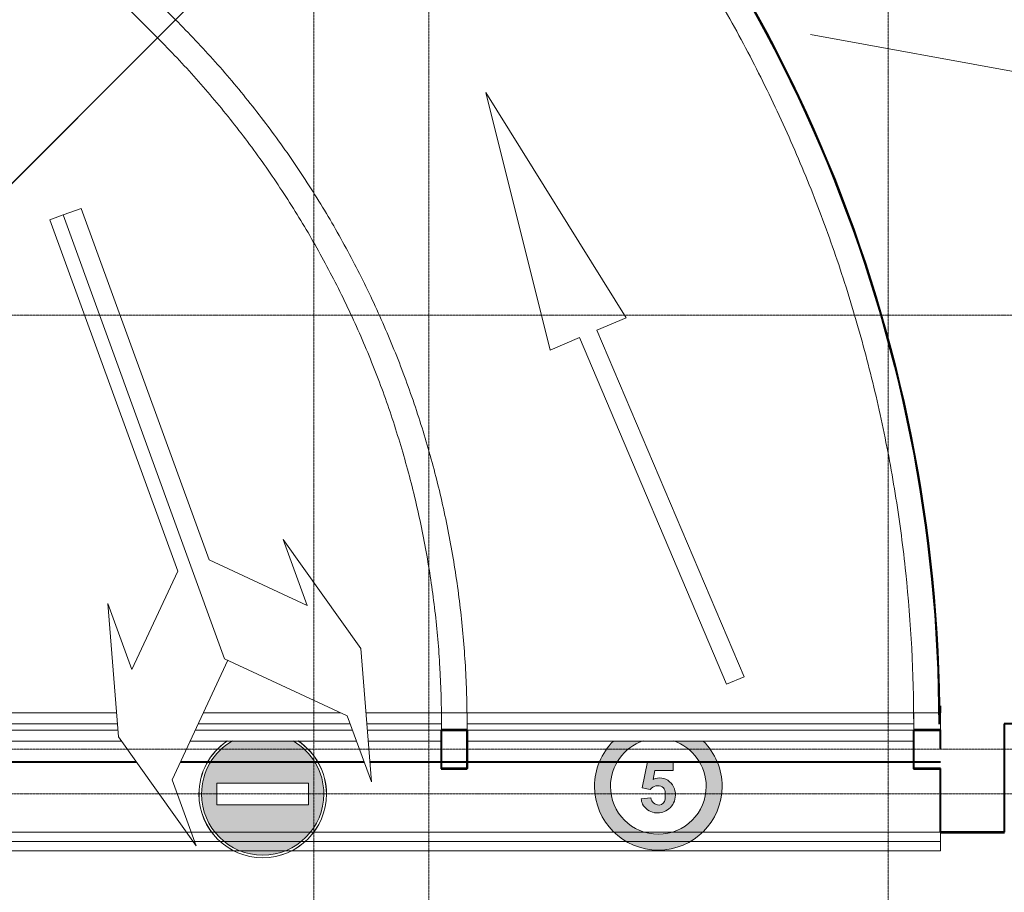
# Model space of a CAD drawing. Header units: millimetres. Extents: x 5617 to 91811, y 7718 to 89253.
# Tile 49 of 66: x 72058 to 79773, y 58780 to 65615. Entities that reach past the tile are written whole.
import ezdxf

# ---------------------------------------------------------------- set-up
doc = ezdxf.new("R2010")
doc.units = ezdxf.units.MM
for name, pattern in [('ADSK_Линия сетки', [25, 20, -2.5, 0, -2.5]), ('Линия сетки', [25, 20, -2.5, 0, -2.5]), ('Штрих_3_1_5_', [4.5, 3, -1.5]), ('Штриховая_ш3 п1_5', [4.5, 3, -1.5])]:
    doc.linetypes.add(name, pattern=pattern)
doc.layers.add('_Разделитель помещений_', color=4, linetype='Штриховая_ш3 п1_5', lineweight=40, true_color=0x00ffff)
for name, color, linetype, lineweight in [('Обобщенные модели', 7, 'Continuous', 18), ('Оборудование', 7, 'Continuous', 18), ('Оси', 7, 'Continuous', 9), ('Парковка', 7, 'Continuous', 18), ('Перекрытия', 7, 'Continuous', 18), ('Стены разрез', 7, 'Continuous', 40), ('Тонкие линии', 7, 'Continuous', 18)]:
    doc.layers.add(name, color=color, linetype=linetype, lineweight=lineweight)

# ---------------------------------------------------------------- blocks, each defined once
blk = doc.blocks.new('CP_ДШ_Hanytex_TopJoint 24C_Половина - CP_ДШ_Hanytex_TopJoint 24C_Половина-3652430-МКСС_LB02_-11_400__Кабельные конструкции_Лотки_1')
at = {"layer": 'Обобщенные модели', "color": 254, "true_color": 0xcccccc}
for p, q in [((0, -25), (0, 110)), ((200, 110), (0, 110)), ((200, 110), (200, -25)), ((200, -25), (0, -25))]:
    blk.add_line(p, q, dxfattribs=at)
blk = doc.blocks.new('CP_ДШ_Hanytex_TopJoint 24C_Половина - CP_ДШ_Hanytex_TopJoint 24C_Половина-3658049-МКСС_LB02_-11_400__Кабельные конструкции_Лотки_1')
at = {"layer": 'Обобщенные модели', "color": 254, "true_color": 0xcccccc}
for p, q in [((0, -25), (0, 110)), ((199.9, 110), (0, 110)), ((210, 110), (201.9, 110)), ((210, 110), (210, -25)), ((210, -25), (0, -25))]:
    blk.add_line(p, q, dxfattribs=at)
blk = doc.blocks.new('CP_ДШ_Hanytex_TopJoint 24C - CP_ДШ_Hanytex_TopJoint 24C-3950263-МКСС_LB02_-11_400__Кабельные конструкции_Лотки_1')
at = {"layer": 'Обобщенные модели', "color": 254, "true_color": 0xcccccc}
for p, q in [((954.1, 110), (0, 110)), ((2710.7, 110), (1633.5, 110)), ((3498.8, 110), (2907.6, 110)), ((960.8, 25), (0, 25)), ((2784.3, 25), (1593.8, 25)), ((3500, 25), (2914.3, 25)), ((0, -25), (964.8, -25)), ((0, -110), (0, -25)), ((1570.5, -25), (2802.5, -25)), ((2918.2, -25), (3500, -25)), ((3500, -25), (3500, -110)), ((992.3, -110), (0, -110)), ((2833.4, -110), (1530.9, -110)), ((3500, -110), (2924.9, -110))]:
    blk.add_line(p, q, dxfattribs=at)
blk = doc.blocks.new('CP_ДШ_Hanytex_TopJoint 24C - CP_ДШ_Hanytex_TopJoint 24C-V9-МКСС_LB02_-11_400__Кабельные конструкции_Лотки_1')
at = {"layer": 'Обобщенные модели', "color": 254, "true_color": 0xcccccc}
for p, q in [((3498.9, 110), (0, 110)), ((3500, 25), (0, 25)), ((0, -25), (3500, -25)), ((0, -110), (0, -25)), ((3500, -25), (3500, -110)), ((3500, -110), (0, -110))]:
    blk.add_line(p, q, dxfattribs=at)
blk = doc.blocks.new('199_Паркинг_Дорожные знаки - Въезд запрещен-5478925-МКСС_LB02_-11_400__Кабельные конструкции_Лотки_1')
at = {"layer": 'Парковка', "true_color": 0xfff4f4}
h = blk.add_hatch(color=7, dxfattribs=at)
h.paths.add_polyline_path([(0, -500), (78.2, -493.8), (154.5, -475.5), (227, -445.5), (293.9, -404.5), (353.6, -353.6), (404.5, -293.9), (445.5, -227), (475.5, -154.5), (493.8, -78.2), (500, 0), (493.8, 78.2), (475.5, 154.5), (445.5, 227), (404.5, 293.9), (353.6, 353.6), (293.9, 404.5), (293.4, 403.8), (353, 353), (403.8, 293.4), (444.8, 226.6), (474.7, 154.3), (493, 78.1), (499.2, 0), (493, -78.1), (474.7, -154.3), (444.8, -226.6), (403.8, -293.4), (353, -353), (293.4, -403.8), (226.6, -444.8), (154.3, -474.7), (78.1, -493), (0, -499.2), (-78.1, -493), (-154.3, -474.7), (-226.6, -444.8), (-293.4, -403.8), (-353, -353), (-403.8, -293.4), (-444.8, -226.6), (-474.7, -154.3), (-493, -78.1), (-499.2, 0), (-493, 78.1), (-474.7, 154.3), (-444.8, 226.6), (-403.8, 293.4), (-353, 353), (-293.4, 403.8), (-293.9, 404.5), (-353.6, 353.6), (-404.5, 293.9), (-445.5, 227), (-475.5, 154.5), (-493.8, 78.2), (-500, 0), (-493.8, -78.2), (-475.5, -154.5), (-445.5, -227), (-404.5, -293.9), (-353.6, -353.6), (-293.9, -404.5), (-227, -445.5), (-154.5, -475.5), (-78.2, -493.8)])
h.paths.add_polyline_path([(0, -479.2), (75, -473.3), (148.1, -455.7), (217.5, -426.9), (281.6, -387.7), (338.8, -338.8), (387.7, -281.6), (426.9, -217.5), (455.7, -148.1), (473.3, -75), (479.2, 0), (473.3, 75), (455.7, 148.1), (426.9, 217.5), (387.7, 281.6), (338.8, 338.8), (281.6, 387.7), (237, 415), (-237, 415), (-281.6, 387.7), (-338.8, 338.8), (-387.7, 281.6), (-426.9, 217.5), (-455.7, 148.1), (-473.3, 75), (-479.2, 0), (-473.3, -75), (-455.7, -148.1), (-426.9, -217.5), (-387.7, -281.6), (-338.8, -338.8), (-281.6, -387.7), (-217.5, -426.9), (-148.1, -455.7), (-75, -473.3)])
h.paths.add_polyline_path([(-359.1, -84.3), (-359.1, 84.3), (359.1, 84.3), (359.1, -84.3), (97.2, -84.3)])
at = {"layer": 'Парковка', "color": 254, "true_color": 0xcccccc}
for p, q in [((359.1, 84.3), (-359.1, 84.3)), ((-359.1, 84.3), (-359.1, -84.3)), ((-359.1, -84.3), (-359.1, 84.3)), ((-359.1, 84.3), (359.1, 84.3)), ((359.1, -84.3), (359.1, 84.3)), ((359.1, 84.3), (359.1, -84.3)), ((-359.1, -84.3), (359.1, -84.3)), ((359.1, -84.3), (-359.1, -84.3))]:
    blk.add_line(p, q, dxfattribs=at)
for radius, start, end in [(500, 123.69669, 180), (499.2, 123.54459, 180), (499.2, 123.54459, 180), (479.2, 119.73542, 180), (479.2, 119.73542, 180), (479.2, 0, 60.26458), (479.2, 360, 60.26458), (499.2, 360, 56.45541), (499.2, 0, 56.45541), (500, 360, 56.30331), (500, 180, 360), (499.2, 180, 360), (499.2, 180, 0), (479.2, 180, 0), (479.2, 180, 360)]:
    blk.add_arc((0, 0), radius, start, end, dxfattribs=at)
blk = doc.blocks.new('199_Паркинг_Дорожные знаки - Ограничение скорости - 5-5478927-МКСС_LB02_-11_400__Кабельные конструкции_Лотки_1')
at = {"layer": 'Парковка', "true_color": 0xfff4f4}
blk.add_hatch(color=7, dxfattribs=at).paths.add_polyline_path([(0, -500), (78.2, -493.8), (154.5, -475.5), (227, -445.5), (293.9, -404.5), (353.6, -353.6), (404.5, -293.9), (445.5, -227), (475.5, -154.5), (493.8, -78.2), (500, 0), (493.8, 78.2), (475.5, 154.5), (445.5, 227), (404.5, 293.9), (351.9, 355), (118.5, 355), (128.3, 352.4), (187.5, 324.8), (241, 287.3), (287.3, 241), (324.8, 187.5), (352.4, 128.3), (369.3, 65.1), (375, 0), (369.3, -65.1), (352.4, -128.3), (324.8, -187.5), (287.3, -241), (241, -287.3), (187.5, -324.8), (128.3, -352.4), (65.1, -369.3), (0, -375), (-65.1, -369.3), (-128.3, -352.4), (-187.5, -324.8), (-241, -287.3), (-287.3, -241), (-324.8, -187.5), (-352.4, -128.3), (-369.3, -65.1), (-375, 0), (-369.3, 65.1), (-352.4, 128.3), (-324.8, 187.5), (-287.3, 241), (-241, 287.3), (-187.5, 324.8), (-128.3, 352.4), (-118.5, 355), (-351.9, 355), (-353.6, 353.6), (-404.5, 293.9), (-445.5, 227), (-475.5, 154.5), (-493.8, 78.2), (-500, 0), (-493.8, -78.2), (-475.5, -154.5), (-445.5, -227), (-404.5, -293.9), (-353.6, -353.6), (-293.9, -404.5), (-227, -445.5), (-154.5, -475.5), (-78.2, -493.8), (-62.2, -495.1)])
at = {"layer": 'Парковка', "true_color": 0xf4f4f4}
blk.add_hatch(color=7, dxfattribs=at).paths.add_polyline_path([(5.4, -207.7), (39.7, -200.4), (71.2, -184.8), (94.3, -165.6), (112.9, -142), (126, -115), (133, -85.9), (133.4, -52.2), (125.8, -19.3), (110.5, 10.7), (88.6, 36.3), (66.1, 52.3), (40.5, 62.6), (13.2, 66.4), (-14.2, 63.6), (-40.2, 54.4), (-26.8, 123.1), (117.2, 123.1), (117.2, 193.1), (-85.3, 193.1), (-125.4, -13), (-63.1, -25.2), (-51.2, -12.3), (-36.6, -2.7), (-20, 3), (-2.5, 4.6), (14.8, 1.8), (30.9, -5.2), (39.7, -11.9), (46.5, -20.6), (51, -30.8), (52.8, -41.7), (53.4, -72.8), (52.8, -99.6), (51.2, -111.8), (46.5, -123.1), (39, -132.9), (29.3, -140.4), (17.9, -145.1), (5.7, -146.7), (-9.7, -144.8), (-24.1, -139.3), (-36.9, -130.5), (-47.1, -118.9), (-54.2, -105.1), (-57.9, -90.1), (-134.1, -98.1), (-130.7, -118.9), (-122.9, -138.5), (-106.2, -163.2), (-84.3, -183.3), (-58.3, -197.9), (-29.7, -206.2)])
at = {"layer": 'Парковка', "color": 254, "true_color": 0xcccccc}
for p, q in [((-125.4, -13), (-85.3, 193.1)), ((-85.3, 193.1), (-125.4, -13)), ((-85.3, 193.1), (117.2, 193.1)), ((117.2, 193.1), (-85.3, 193.1)), ((117.2, 193.1), (117.2, 123.1)), ((117.2, 123.1), (117.2, 193.1)), ((-26.8, 123.1), (-40.2, 54.4)), ((-40.2, 54.4), (-26.8, 123.1)), ((117.2, 123.1), (-26.8, 123.1)), ((-26.8, 123.1), (117.2, 123.1)), ((-63.1, -25.2), (-125.4, -13)), ((-125.4, -13), (-63.1, -25.2)), ((-134.1, -98.1), (-57.9, -90.1)), ((-57.9, -90.1), (-134.1, -98.1))]:
    blk.add_line(p, q, dxfattribs=at)
for centre, radius, start, end in [((0, 0), 500, 134.74449, 180), ((0, 0), 375, 108.45417, 180), ((0, 0), 375, 108.45417, 180), ((0, 0), 375, 360, 71.54583), ((0, 0), 375, 0, 71.54583), ((0, 0), 500, 360, 45.25551), ((0, 0), 500, 180, 360), ((0, 0), 375, 180, 360), ((0, 0), 375, 180, 0), ((-5.2, -66.7), 71.3, 59.65376, 144.34624), ((-5.2, -66.7), 71.3, 59.65376, 144.34624), ((11, -48.4), 114.8, 47.51569, 116.48431), ((11, -48.4), 114.8, 47.51569, 116.48431), ((-6.5, -67.5), 140.7, 352.48431, 47.51569), ((-6.5, -67.5), 140.7, 352.48431, 47.51569), ((8.4, -43.5), 44.4, 2.34624, 59.65376), ((8.4, -43.5), 44.4, 2.34624, 59.65376), ((-653.4, -70.6), 706.8, 357.65376, 2.34624), ((-653.4, -70.6), 706.8, 357.65376, 2.34624), ((-34.2, -92.3), 100, 183.34982, 207.51569), ((-34.2, -92.3), 100, 183.34982, 207.51569), ((-8.4, -78.8), 129.2, 207.51569, 260.48431), ((-8.4, -78.8), 129.2, 207.51569, 260.48431), ((5.7, -82.7), 64, 186.68061, 270), ((5.7, -82.7), 64, 186.68061, 270), ((5.7, -99.6), 47.1, 270, 0), ((5.7, -99.6), 47.1, 270, 0), ((-6.5, -67.5), 140.7, 303.51569, 352.48431), ((-6.5, -67.5), 140.7, 303.51569, 352.48431), ((-6.5, -67.5), 140.7, 260.48431, 303.51569), ((-6.5, -67.5), 140.7, 260.48431, 303.51569)]:
    blk.add_arc(centre, radius, start, end, dxfattribs=at)
blk = doc.blocks.new('199_Паркинг_Дорожная разметка - Стрелка_Поворот-5482904-МКСС_LB02_-11_400__Кабельные конструкции_Лотки_1')
at = {"layer": 'Парковка', "color": 254, "true_color": 0xcccccc}
for p, q in [((-535.3, 2500), (-385.3, 2500)), ((-535.3, -1200), (-535.3, 2500)), ((-385.3, 2500), (-385.3, -430)), ((-385.3, -430), (214.7, -1030)), ((214.7, -480), (494.7, -1490)), ((214.7, -1030), (214.7, -480)), ((214.7, -1950), (-535.3, -1200)), ((494.7, -1490), (214.7, -2500)), ((214.7, -2500), (214.7, -1950))]:
    blk.add_line(p, q, dxfattribs=at)
blk = doc.blocks.new('199_Паркинг_Дорожная разметка - Стрелка_Поворот-V21-МКСС_LB02_-11_400__Кабельные конструкции_Лотки_1')
at = {"layer": 'Парковка', "color": 254, "true_color": 0xcccccc}
for p, q in [((494.7, 1490), (214.7, 2500)), ((214.7, 2500), (214.7, 1950)), ((214.7, 1950), (-515.7, 1219.6)), ((214.7, 480), (494.7, 1490)), ((-385.3, 430), (214.7, 1030)), ((214.7, 1030), (214.7, 480)), ((-385.3, -2500), (-385.3, 430)), ((-496.2, -2500), (-385.3, -2500))]:
    blk.add_line(p, q, dxfattribs=at)
blk = doc.blocks.new('199_Паркинг_Дорожная разметка - Стрелка_Прямое_Движение-4798525-МКСС_LB02_-11_400__Кабельные конструкции_Лотки_1')
at = {"layer": 'Парковка', "color": 254, "true_color": 0xcccccc}
for p, q in [((0, 2504), (-324.3, 450)), ((324.3, 450), (0, 2504)), ((-324.3, 450), (-75, 450)), ((-75, 450), (-75, -2500)), ((75, -2500), (75, 450)), ((75, 450), (324.3, 450)), ((-75, -2500), (75, -2500))]:
    blk.add_line(p, q, dxfattribs=at)
blk = doc.blocks.new('Канал RECYFIX - PolyMax Basic ЛВ-10_16_16-ПП-3515387-МКСС_LB02_-11_400__Кабельные конструкции_Лотки_1')
at = {"layer": 'Оборудование', "lineweight": 9}
for p, q in [((0, 73), (8410, 73)), ((0, 0), (8410, 0)), ((8410, 73), (8410, -73)), ((8410, -73), (0, -73))]:
    blk.add_line(p, q, dxfattribs=at)
blk = doc.blocks.new('135_SLK_GD_AR_rvt-1-МКСС_LB02_-11_400__Кабельные конструкции_Лотки_1')
at = {"layer": '_Разделитель помещений_', "color": 7, "linetype": 'Штрих_3_1_5_', "true_color": 0xccffff}
for p, q in [((47160, 60185), (47160, 60240)), ((47160, 59900), (47160, 60050)), ((40860, 59800), (38750, 59800)), ((42643.5, 59800), (41204, 59800)), ((47160, 59800), (42687.9, 59800))]:
    blk.add_line(p, q, dxfattribs=at)
at = {"layer": 'Перекрытия', "color": 254, "true_color": 0xcccccc}
for p, q in [((43640.3, 68090.3), (41165.4, 65615.4)), ((41165.4, 65615.4), (39398.8, 67382.1)), ((39257.3, 67240.7), (41024, 65474)), ((41024, 65474), (41165.4, 65615.4)), ((41165.4, 65615.4), (41024, 65474)), ((38549.1, 62999.1), (41024, 65474)), ((41024, 65474), (38549.1, 62999.1)), ((46659.4, 63423.3), (46661.9, 63414.7)), ((43250, 59750), (43250, 59965)), ((43450, 59965), (43450, 59750)), ((46950, 59750), (46950, 59965)), ((47660, 59965), (47660, 59250)), ((43450, 59750), (43250, 59750)), ((47160, 59750), (46950, 59750)), ((47160, 59250), (47160, 59750)), ((47660, 59250), (47160, 59250))]:
    blk.add_line(p, q, dxfattribs=at)
blk.add_arc((35650, 60100), 11500, 16.24767, 16.3658, dxfattribs=at)
for points, knots in [([(43640.3, 68090.3), (43710, 68020.6), (43847.7, 67879.3), (44115.4, 67589.6), (44371.7, 67289.6), (44615.9, 66979.8), (44792.9, 66742.7), (44963.7, 66501.1), (45128.1, 66255.1), (45285.9, 66004.9), (45437.2, 65750.6), (45581.8, 65492.5), (45719.5, 65230.7), (45850.4, 64965.3), (46015.5, 64607.1), (46204.3, 64151.4), (46401.9, 63593.5), (46541.9, 63120.6), (46639, 62738.2), (46704.3, 62449.7), (46762, 62159.5), (46828.9, 61770.7), (46919, 61086.1), (46950, 60494.4), (46950, 60100)], [-1, -1, -1, -1, -0.966667, -0.933333, -0.866667, -0.833333, -0.8, -0.766667, -0.733333, -0.7, -0.666667, -0.633333, -0.6, -0.566667, -0.533333, -0.466667, -0.4, -0.333333, -0.3, -0.266667, -0.233333, -0.2, -0.133333, 0, 0, 0, 0]), ([(43449.5, 60185), (43449, 60232.3), (43446.6, 60355.2), (43437.9, 60553.6), (43415.9, 60855.4), (43372, 61231.1), (43306.3, 61603.7), (43240.8, 61899.1), (43185.3, 62119.1), (43123.4, 62337.4), (43055.1, 62553.8), (42980.6, 62768.1), (42899.9, 62980.2), (42813.1, 63189.9), (42689.2, 63465.9), (42553.4, 63736.4), (42406, 64000.6), (42289.6, 64195.4), (42167.7, 64386.8), (42040.3, 64574.5), (41907.4, 64758.5), (41723.3, 64998.5), (41480.1, 65288.3), (41272.4, 65508.5), (41165.4, 65615.4)], [-0.986123, -0.986123, -0.986123, -0.986123, -0.962963, -0.9259259, -0.8888889, -0.8148148, -0.7407407, -0.7037037, -0.6666667, -0.6296296, -0.5925926, -0.5555556, -0.5185185, -0.4814815, -0.4444444, -0.3703704, -0.3333333, -0.2962963, -0.2592593, -0.2222222, -0.1851852, -0.1481481, -0.0740741, 0, 0, 0, 0]), ([(41024, 65474), (41076.1, 65421.9), (41178.8, 65316.2), (41328.2, 65153.2), (41520.9, 64930.1), (41749.6, 64641), (41961, 64339), (42119.4, 64090.4), (42232.7, 63900.5), (42340.5, 63707.5), (42442.6, 63511.4), (42538.9, 63312.4), (42629.4, 63110.6), (42714, 62906.4), (42818.9, 62630.8), (42911.6, 62350.9), (42992.1, 62067.3), (43046.2, 61852.9), (43094, 61637.1), (43135.6, 61419.9), (43170.8, 61201.6), (43209.3, 60909.4), (43241.4, 60542.2), (43250, 60247.4), (43250, 60100)], [-1, -1, -1, -1, -0.962963, -0.925926, -0.888889, -0.814815, -0.740741, -0.703704, -0.666667, -0.62963, -0.592593, -0.555556, -0.518519, -0.481481, -0.444444, -0.37037, -0.333333, -0.296296, -0.259259, -0.222222, -0.185185, -0.148148, -0.074074, 0, 0, 0, 0]), ([(46539.7, 63796.5), (46580, 63677.7), (46656.8, 63438.8), (46760.1, 63076.9), (46851.6, 62711.8), (46931, 62343.9), (46998.4, 61973.7), (47053.6, 61601.4), (47096.7, 61227.5), (47127.4, 60852.4), (47144.5, 60504.7), (47149, 60282.2), (47149.7, 60185)], [0.5833333, 0.5833333, 0.5833333, 0.5833333, 0.625, 0.6666667, 0.7083333, 0.75, 0.7916667, 0.8333333, 0.875, 0.9166667, 0.9583333, 0.9905897, 0.9905897, 0.9905897, 0.9905897]), ([(46932.7, 62325.1), (46933.9, 62319), (46944.8, 62263.6), (46955.2, 62208.1), (46964.2, 62158.7)], [-0.25205437, -0.25205437, -0.25205437, -0.25205437, -0.25, -0.23340772, -0.23340772, -0.23340772, -0.23340772])]:
    blk.add_open_spline(points, degree=3, knots=knots, dxfattribs=at)
for points in [[(46477.2, 63975.8), (46477.4, 63975.3), (46477.6, 63974.7), (46477.7, 63974.2)], [(46544.8, 63781.4), (46545.2, 63780), (46545.7, 63778.7), (46546.2, 63777.3)], [(46580.6, 63673.6), (46586.7, 63655), (46592.7, 63636.4), (46598.7, 63617.8)], [(46659.8, 63421.6), (46660.7, 63418.7), (46661.5, 63415.9), (46662.4, 63413)], [(46679, 63357.2), (46688.8, 63324.1), (46698.4, 63290.9), (46707.9, 63257.7)], [(46762.8, 63058.8), (46764, 63054.5), (46765.1, 63050.2), (46766.2, 63045.9)], [(46771.3, 63026.8), (46782.9, 62982.7), (46794.3, 62938.5), (46805.3, 62894.2)], [(46853.7, 62693.4), (46866.5, 62638.3), (46878.9, 62583.1), (46890.8, 62527.7)], [(46999.6, 61953.5), (47008.7, 61898.2), (47017.3, 61842.8), (47025.5, 61787.4)], [(47054.4, 61579.5), (47061.5, 61524.5), (47068.3, 61469.5), (47074.6, 61414.4)], [(47096.8, 61204.2), (47102.1, 61149.5), (47107, 61094.7), (47111.5, 61039.9)], [(47126.9, 60828.2), (47130.6, 60769.2), (47133.9, 60710.1), (47136.8, 60651)], [(47144.6, 60451.8), (47146.5, 60391.1), (47147.8, 60330.4), (47148.7, 60269.6)]]:
    blk.add_open_spline(points, degree=3, dxfattribs=at)
at = {"layer": 'Стены разрез', "color": 254, "true_color": 0xcccccc}
for p, q in [((43248, 60050), (43248, 59748)), ((43250, 60050), (43248, 60050)), ((43450, 60052), (43250, 60052)), ((43250, 60052), (43250, 60050)), ((43250, 60050), (43450, 60050)), ((43250, 59750), (43250, 60050)), ((43450, 60050), (43450, 60052)), ((43450, 60050), (43450, 59750)), ((43452, 60050), (43450, 60050)), ((43452, 59748), (43452, 60050)), ((46950, 60052), (46948, 60052)), ((46948, 60052), (46948, 59750)), ((47159, 60052), (46950, 60052)), ((46950, 59750), (46950, 60050)), ((46950, 60050), (47159, 60050)), ((47151.3, 60096.7), (47153.3, 60096.7)), ((47159, 60050), (47159, 60052)), ((48550, 60100), (47660, 60100)), ((47660, 60100), (47660, 60098)), ((47660, 60098), (47660, 59250)), ((43248, 59748), (43250, 59748)), ((43450, 59750), (43250, 59750)), ((43250, 59748), (43450, 59748)), ((43450, 59748), (43452, 59748)), ((46948, 59750), (46948, 59748)), ((46948, 59748), (47158, 59748)), ((47158, 59750), (46950, 59750)), ((47160, 59750), (47158, 59750)), ((47158, 59748), (47158, 59250)), ((47160, 59250), (47160, 59750)), ((47158, 59250), (47158, 59248)), ((47158, 59248), (47660, 59248)), ((47660, 59250), (47160, 59250)), ((47660, 59248), (47662, 59248))]:
    blk.add_line(p, q, dxfattribs=at)
for radius in [11498, 11500]:
    blk.add_arc((35653.3, 60096.7), radius, 0, 45.00013, dxfattribs=at)
at = {"layer": 'Тонкие линии', "color": 254, "true_color": 0xcccccc}
blk.add_line((46141.9, 65500), (48033, 65154.7), dxfattribs=at)
at = {"layer": 'Обобщенные модели', "color": 254, "lineweight": 18, "true_color": 0xcccccc}
for name, p in [('CP_ДШ_Hanytex_TopJoint 24C - CP_ДШ_Hanytex_TopJoint 24C-3950263-МКСС_LB02_-11_400__Кабельные конструкции_Лотки_1', (39750, 60075)), ('CP_ДШ_Hanytex_TopJoint 24C_Половина - CP_ДШ_Hanytex_TopJoint 24C_Половина-3652430-МКСС_LB02_-11_400__Кабельные конструкции_Лотки_1', (43250, 60075)), ('CP_ДШ_Hanytex_TopJoint 24C - CP_ДШ_Hanytex_TopJoint 24C-V9-МКСС_LB02_-11_400__Кабельные конструкции_Лотки_1', (43450, 60075)), ('CP_ДШ_Hanytex_TopJoint 24C_Половина - CP_ДШ_Hanytex_TopJoint 24C_Половина-3658049-МКСС_LB02_-11_400__Кабельные конструкции_Лотки_1', (46950, 60075))]:
    blk.add_blockref(name, p, dxfattribs=at)
at = {"layer": 'Оборудование', "color": 253, "lineweight": 18, "true_color": 0xaaaaaa}
blk.add_blockref('Канал RECYFIX - PolyMax Basic ЛВ-10_16_16-ПП-3515387-МКСС_LB02_-11_400__Кабельные конструкции_Лотки_1', (38750, 59177), dxfattribs=at)
at = {"layer": 'Парковка', "color": 254, "lineweight": 18, "true_color": 0xcccccc}
for name, p, rotation in [('199_Паркинг_Дорожная разметка - Стрелка_Прямое_Движение-4798525-МКСС_LB02_-11_400__Кабельные конструкции_Лотки_1', (44575, 62740), 22.99999999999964), ('199_Паркинг_Дорожная разметка - Стрелка_Поворот-5482904-МКСС_LB02_-11_400__Кабельные конструкции_Лотки_1', (41643.4, 61920), 19.99999999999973), ('199_Паркинг_Дорожная разметка - Стрелка_Поворот-V21-МКСС_LB02_-11_400__Кабельные конструкции_Лотки_1', (40674.1, 61567.2), 199.9999999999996)]:
    blk.add_blockref(name, p, dxfattribs=dict(at, rotation=rotation))
for name, p in [('199_Паркинг_Дорожные знаки - Въезд запрещен-5478925-МКСС_LB02_-11_400__Кабельные конструкции_Лотки_1', (41849, 59550)), ('199_Паркинг_Дорожные знаки - Ограничение скорости - 5-5478927-МКСС_LB02_-11_400__Кабельные конструкции_Лотки_1', (44949, 59610))]:
    blk.add_blockref(name, p, dxfattribs=at)

msp = doc.modelspace()

# ---------------------------------------------------------------- linework, layer by layer
at = {"layer": 'Оси', "linetype": 'Линия сетки'}
for p, q in [((74363.4, 46634.3), (74363.4, 89252.5)), ((75263.4, 46634.3), (75263.4, 89252.5)), ((78863.4, 46634.3), (78863.4, 89252.8))]:
    msp.add_line(p, q, dxfattribs=at)
at = {"layer": 'Оси', "linetype": 'ADSK_Линия сетки'}
for p, q in [((91811.2, 63300), (28431.5, 63300)), ((91811.2, 59900), (28431.7, 59900)), ((91811.2, 59550), (28431.7, 59550))]:
    msp.add_line(p, q, dxfattribs=at)

# ---------------------------------------------------------------- block references
at = {"lineweight": 5}
msp.add_blockref('135_SLK_GD_AR_rvt-1-МКСС_LB02_-11_400__Кабельные конструкции_Лотки_1', (32113.4, 0), dxfattribs=at)

doc.saveas('drawing.dxf')
